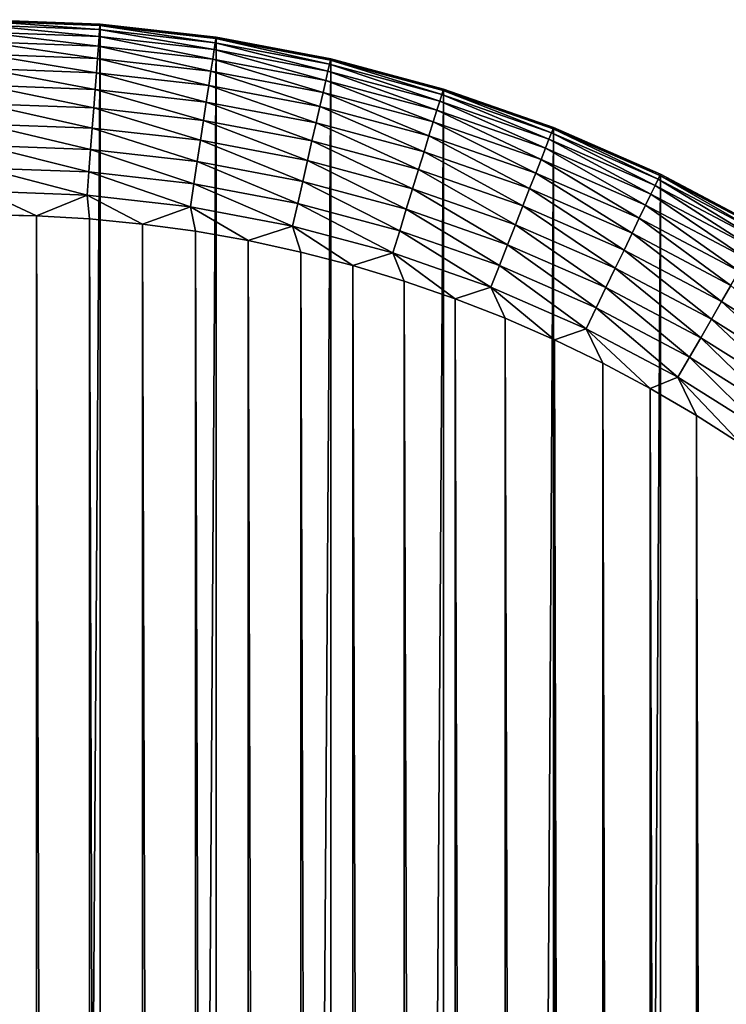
# Model space of a CAD drawing. Header units: metres. Extents: x -24 to 236, y -24 to 24.
# Tile 254 of 256: x 179.59 to 181.4, y 20.98 to 23.5. Entities that reach past the tile are written whole.
import ezdxf

# ---------------------------------------------------------------- set-up
doc = ezdxf.new("R2010")
doc.units = ezdxf.units.M
doc.layers.add('solid_10392024', color=7, linetype='CONTINUOUS')

msp = doc.modelspace()

# ---------------------------------------------------------------- linework, layer by layer
at = {"layer": 'solid_10392024'}
for points in [[(179.798935, 23.488813), (179.5, -23.5), (179.5, 23.5)], [(179.79892, 23.488815, 3.5), (179.798935, 23.488813), (179.5, 23.5)], [(179.79892, 23.488815, 3.5), (179.5, 23.5), (179.5, 23.5, 3.5)], [(179.79866, 23.48526, 3.559608), (179.79892, 23.488815, 3.5), (179.5, 23.5, 3.5)], [(179.79866, 23.48526, 3.559608), (179.5, 23.5, 3.5), (179.5, 23.496433, 3.559608)], [(179.79866, 23.48526, 3.559608), (179.5, 23.496433, 3.559608), (179.797852, 23.47447, 3.619071)], [(179.797852, 23.47447, 3.619071), (179.5, 23.496433, 3.559608), (179.5, 23.485615, 3.619071)], [(179.798935, 23.488813), (179.798935, -23.488813), (179.5, -23.5)], [(179.797852, 23.47447, 3.619071), (179.5, 23.485615, 3.619071), (179.796509, 23.456606, 3.676794)], [(179.796509, 23.456606, 3.676794), (179.5, 23.485615, 3.619071), (179.5, 23.467701, 3.676794)], [(179.79866, 23.48526, 3.559608), (179.797852, 23.47447, 3.619071), (180.094025, 23.441099, 3.619071)], [(180.095642, 23.451797, 3.559608), (179.79892, 23.488815, 3.5), (179.79866, 23.48526, 3.559608)], [(180.095642, 23.451797, 3.559608), (179.79866, 23.48526, 3.559608), (180.094025, 23.441099, 3.619071)], [(179.79892, 23.488815, 3.5), (180.096176, 23.455324, 3.5), (179.798935, 23.488813)], [(180.095642, 23.451797, 3.559608), (180.096176, 23.455324, 3.5), (179.79892, 23.488815, 3.5)], [(179.798935, 23.488813), (180.096283, 23.455299), (179.798935, -23.488813)], [(180.096176, 23.455324, 3.5), (180.096283, 23.455299), (179.798935, 23.488813)], [(179.794662, 23.431927, 3.731934), (179.5, 23.467701, 3.676794), (179.5, 23.442953, 3.731934)], [(179.796509, 23.456606, 3.676794), (179.5, 23.467701, 3.676794), (179.794662, 23.431927, 3.731934)], [(179.796509, 23.456606, 3.676794), (179.794662, 23.431927, 3.731934), (180.087662, 23.398912, 3.731934)], [(179.797852, 23.47447, 3.619071), (179.796509, 23.456606, 3.676794), (180.091354, 23.423386, 3.676794)], [(180.091354, 23.423386, 3.676794), (179.796509, 23.456606, 3.676794), (180.087662, 23.398912, 3.731934)], [(180.094025, 23.441099, 3.619071), (179.797852, 23.47447, 3.619071), (180.091354, 23.423386, 3.676794)], [(180.096283, 23.455299), (180.096283, -23.455299), (179.798935, -23.488813)], [(180.095642, 23.451797, 3.559608), (180.094025, 23.441099, 3.619071), (180.386887, 23.385687, 3.619071)], [(180.389297, 23.396235, 3.559608), (180.096176, 23.455324, 3.5), (180.095642, 23.451797, 3.559608)], [(180.389297, 23.396235, 3.559608), (180.095642, 23.451797, 3.559608), (180.386887, 23.385687, 3.619071)], [(180.096176, 23.455324, 3.5), (180.390091, 23.399712, 3.5), (180.096283, 23.455299)], [(180.389297, 23.396235, 3.559608), (180.390091, 23.399712, 3.5), (180.096176, 23.455324, 3.5)], [(180.096283, 23.455299), (180.390076, 23.399714), (180.096283, -23.455299)], [(180.390091, 23.399712, 3.5), (180.390076, 23.399714), (180.096283, 23.455299)], [(179.792328, 23.400793, 3.783684), (179.5, 23.442953, 3.731934), (179.5, 23.411732, 3.783684)], [(179.794662, 23.431927, 3.731934), (179.5, 23.442953, 3.731934), (179.792328, 23.400793, 3.783684)], [(179.794662, 23.431927, 3.731934), (179.792328, 23.400793, 3.783684), (180.083008, 23.368042, 3.783684)], [(180.087662, 23.398912, 3.731934), (179.794662, 23.431927, 3.731934), (180.083008, 23.368042, 3.783684)], [(180.094025, 23.441099, 3.619071), (180.091354, 23.423386, 3.676794), (180.382904, 23.368221, 3.676794)], [(180.386887, 23.385687, 3.619071), (180.094025, 23.441099, 3.619071), (180.382904, 23.368221, 3.676794)], [(179.789536, 23.363663, 3.83129), (179.5, 23.411732, 3.783684), (179.5, 23.374496, 3.83129)], [(179.792328, 23.400793, 3.783684), (179.5, 23.411732, 3.783684), (179.789536, 23.363663, 3.83129)], [(179.792328, 23.400793, 3.783684), (179.789536, 23.363663, 3.83129), (180.077469, 23.331221, 3.83129)], [(180.083008, 23.368042, 3.783684), (179.792328, 23.400793, 3.783684), (180.077469, 23.331221, 3.83129)], [(180.091354, 23.423386, 3.676794), (180.087662, 23.398912, 3.731934), (180.377396, 23.344095, 3.731934)], [(180.382904, 23.368221, 3.676794), (180.091354, 23.423386, 3.676794), (180.377396, 23.344095, 3.731934)], [(180.390076, 23.399714), (180.390076, -23.399714), (180.096283, -23.455299)], [(180.677963, 23.318884, 3.559608), (180.390091, 23.399712, 3.5), (180.389297, 23.396235, 3.559608)], [(180.390076, 23.399714), (180.679001, 23.322287), (180.390076, -23.399714)], [(180.679016, 23.32229, 3.5), (180.679001, 23.322287), (180.390076, 23.399714)], [(180.390091, 23.399712, 3.5), (180.679016, 23.32229, 3.5), (180.390076, 23.399714)], [(180.677963, 23.318884, 3.559608), (180.679016, 23.32229, 3.5), (180.390091, 23.399712, 3.5)], [(179.786346, 23.321074, 3.874055), (179.5, 23.374496, 3.83129), (179.5, 23.331787, 3.874055)], [(179.789536, 23.363663, 3.83129), (179.5, 23.374496, 3.83129), (179.786346, 23.321074, 3.874055)], [(180.087662, 23.398912, 3.731934), (180.083008, 23.368042, 3.783684), (180.370438, 23.313656, 3.783684)], [(180.377396, 23.344095, 3.731934), (180.087662, 23.398912, 3.731934), (180.370438, 23.313656, 3.783684)], [(180.386887, 23.385687, 3.619071), (180.382904, 23.368221, 3.676794), (180.669495, 23.291428, 3.676794)], [(180.389297, 23.396235, 3.559608), (180.386887, 23.385687, 3.619071), (180.674774, 23.308546, 3.619071)], [(180.674774, 23.308546, 3.619071), (180.386887, 23.385687, 3.619071), (180.669495, 23.291428, 3.676794)], [(180.677963, 23.318884, 3.559608), (180.389297, 23.396235, 3.559608), (180.674774, 23.308546, 3.619071)], [(179.789536, 23.363663, 3.83129), (179.786346, 23.321074, 3.874055), (180.071091, 23.28899, 3.874055)], [(180.077469, 23.331221, 3.83129), (179.789536, 23.363663, 3.83129), (180.071091, 23.28899, 3.874055)], [(180.083008, 23.368042, 3.783684), (180.077469, 23.331221, 3.83129), (180.362152, 23.277353, 3.83129)], [(180.370438, 23.313656, 3.783684), (180.083008, 23.368042, 3.783684), (180.362152, 23.277353, 3.83129)], [(180.382904, 23.368221, 3.676794), (180.377396, 23.344095, 3.731934), (180.662201, 23.267778, 3.731934)], [(180.669495, 23.291428, 3.676794), (180.382904, 23.368221, 3.676794), (180.662201, 23.267778, 3.731934)], [(179.782791, 23.273649, 3.911355), (179.5, 23.331787, 3.874055), (179.5, 23.284231, 3.911355)], [(179.786346, 23.321074, 3.874055), (179.5, 23.331787, 3.874055), (179.782791, 23.273649, 3.911355)], [(180.077469, 23.331221, 3.83129), (180.071091, 23.28899, 3.874055), (180.352646, 23.235716, 3.874055)], [(180.362152, 23.277353, 3.83129), (180.077469, 23.331221, 3.83129), (180.352646, 23.235716, 3.874055)], [(180.377396, 23.344095, 3.731934), (180.370438, 23.313656, 3.783684), (180.653, 23.237946, 3.783684)], [(180.662201, 23.267778, 3.731934), (180.377396, 23.344095, 3.731934), (180.653, 23.237946, 3.783684)], [(179.786346, 23.321074, 3.874055), (179.782791, 23.273649, 3.911355), (180.064011, 23.241964, 3.911355)], [(180.071091, 23.28899, 3.874055), (179.786346, 23.321074, 3.874055), (180.064011, 23.241964, 3.911355)], [(180.370438, 23.313656, 3.783684), (180.362152, 23.277353, 3.83129), (180.642029, 23.202362, 3.83129)], [(180.653, 23.237946, 3.783684), (180.370438, 23.313656, 3.783684), (180.642029, 23.202362, 3.83129)], [(180.679001, 23.322287), (180.679001, -23.322287), (180.390076, -23.399714)], [(180.674774, 23.308546, 3.619071), (180.669495, 23.291428, 3.676794), (180.94957, 23.193428, 3.676794)], [(180.677963, 23.318884, 3.559608), (180.674774, 23.308546, 3.619071), (180.956116, 23.210104, 3.619071)], [(180.956116, 23.210104, 3.619071), (180.674774, 23.308546, 3.619071), (180.94957, 23.193428, 3.676794)], [(180.960068, 23.220175, 3.559608), (180.679016, 23.32229, 3.5), (180.677963, 23.318884, 3.559608)], [(180.960068, 23.220175, 3.559608), (180.677963, 23.318884, 3.559608), (180.956116, 23.210104, 3.619071)], [(180.679016, 23.32229, 3.5), (180.961365, 23.223495, 3.5), (180.679001, 23.322287)], [(180.679001, 23.322287), (180.961395, 23.223484), (180.679001, -23.322287)], [(180.961365, 23.223495, 3.5), (180.961395, 23.223484), (180.679001, 23.322287)], [(180.960068, 23.220175, 3.559608), (180.961365, 23.223495, 3.5), (180.679016, 23.32229, 3.5)], [(179.778931, 23.222086, 3.942644), (179.5, 23.284231, 3.911355), (179.5, 23.232523, 3.942644)], [(179.782791, 23.273649, 3.911355), (179.5, 23.284231, 3.911355), (179.778931, 23.222086, 3.942644)], [(179.782791, 23.273649, 3.911355), (179.778931, 23.222086, 3.942644), (180.056305, 23.190832, 3.942644)], [(180.064011, 23.241964, 3.911355), (179.782791, 23.273649, 3.911355), (180.056305, 23.190832, 3.942644)], [(180.071091, 23.28899, 3.874055), (180.064011, 23.241964, 3.911355), (180.342072, 23.189352, 3.911355)], [(180.352646, 23.235716, 3.874055), (180.071091, 23.28899, 3.874055), (180.342072, 23.189352, 3.911355)], [(180.362152, 23.277353, 3.83129), (180.352646, 23.235716, 3.874055), (180.62944, 23.161552, 3.874055)], [(180.642029, 23.202362, 3.83129), (180.362152, 23.277353, 3.83129), (180.62944, 23.161552, 3.874055)], [(180.669495, 23.291428, 3.676794), (180.662201, 23.267778, 3.731934), (180.940521, 23.170391, 3.731934)], [(180.94957, 23.193428, 3.676794), (180.669495, 23.291428, 3.676794), (180.940521, 23.170391, 3.731934)], [(180.662201, 23.267778, 3.731934), (180.653, 23.237946, 3.783684), (180.929123, 23.141329, 3.783684)], [(180.940521, 23.170391, 3.731934), (180.662201, 23.267778, 3.731934), (180.929123, 23.141329, 3.783684)], [(179.774811, 23.167133, 3.967465), (179.5, 23.232523, 3.942644), (179.5, 23.177416, 3.967465)], [(179.778931, 23.222086, 3.942644), (179.5, 23.232523, 3.942644), (179.774811, 23.167133, 3.967465)], [(180.064011, 23.241964, 3.911355), (180.056305, 23.190832, 3.942644), (180.330566, 23.138941, 3.942644)], [(180.342072, 23.189352, 3.911355), (180.064011, 23.241964, 3.911355), (180.330566, 23.138941, 3.942644)], [(180.352646, 23.235716, 3.874055), (180.342072, 23.189352, 3.911355), (180.615417, 23.116108, 3.911355)], [(180.62944, 23.161552, 3.874055), (180.352646, 23.235716, 3.874055), (180.615417, 23.116108, 3.911355)], [(180.653, 23.237946, 3.783684), (180.642029, 23.202362, 3.83129), (180.915512, 23.106667, 3.83129)], [(180.929123, 23.141329, 3.783684), (180.653, 23.237946, 3.783684), (180.915512, 23.106667, 3.83129)], [(180.961395, 23.223484), (180.961395, -23.223484), (180.679001, -23.322287)], [(181.233994, 23.100662, 3.559608), (180.961365, 23.223495, 3.5), (180.960068, 23.220175, 3.559608)], [(180.961365, 23.223495, 3.5), (181.235535, 23.103876, 3.5), (180.961395, 23.223484)], [(181.233994, 23.100662, 3.559608), (181.235535, 23.103876, 3.5), (180.961365, 23.223495, 3.5)], [(180.961395, 23.223484), (181.235397, 23.103937), (180.961395, -23.223484)], [(181.235535, 23.103876, 3.5), (181.235397, 23.103937), (180.961395, 23.223484)], [(179.778931, 23.222086, 3.942644), (179.774811, 23.167133, 3.967465), (180.048096, 23.136341, 3.967465)], [(180.056305, 23.190832, 3.942644), (179.778931, 23.222086, 3.942644), (180.048096, 23.136341, 3.967465)], [(180.642029, 23.202362, 3.83129), (180.62944, 23.161552, 3.874055), (180.899902, 23.06691, 3.874055)], [(180.915512, 23.106667, 3.83129), (180.642029, 23.202362, 3.83129), (180.899902, 23.06691, 3.874055)], [(180.956116, 23.210104, 3.619071), (180.94957, 23.193428, 3.676794), (181.221527, 23.074776, 3.676794)], [(180.960068, 23.220175, 3.559608), (180.956116, 23.210104, 3.619071), (181.229294, 23.090916, 3.619071)], [(181.229294, 23.090916, 3.619071), (180.956116, 23.210104, 3.619071), (181.221527, 23.074776, 3.676794)], [(181.233994, 23.100662, 3.559608), (180.960068, 23.220175, 3.559608), (181.229294, 23.090916, 3.619071)], [(179.770508, 23.109594, 3.985456), (179.5, 23.177416, 3.967465), (179.5, 23.119717, 3.985456)], [(179.774811, 23.167133, 3.967465), (179.5, 23.177416, 3.967465), (179.770508, 23.109594, 3.985456)], [(180.056305, 23.190832, 3.942644), (180.048096, 23.136341, 3.967465), (180.318298, 23.085215, 3.967465)], [(180.330566, 23.138941, 3.942644), (180.056305, 23.190832, 3.942644), (180.318298, 23.085215, 3.967465)], [(180.342072, 23.189352, 3.911355), (180.330566, 23.138941, 3.942644), (180.600174, 23.066696, 3.942644)], [(180.615417, 23.116108, 3.911355), (180.342072, 23.189352, 3.911355), (180.600174, 23.066696, 3.942644)], [(180.94957, 23.193428, 3.676794), (180.940521, 23.170391, 3.731934), (181.210785, 23.052477, 3.731934)], [(181.221527, 23.074776, 3.676794), (180.94957, 23.193428, 3.676794), (181.210785, 23.052477, 3.731934)], [(179.774811, 23.167133, 3.967465), (179.770508, 23.109594, 3.985456), (180.03949, 23.079287, 3.985456)], [(180.048096, 23.136341, 3.967465), (179.774811, 23.167133, 3.967465), (180.03949, 23.079287, 3.985456)], [(180.62944, 23.161552, 3.874055), (180.615417, 23.116108, 3.911355), (180.882538, 23.022642, 3.911355)], [(180.899902, 23.06691, 3.874055), (180.62944, 23.161552, 3.874055), (180.882538, 23.022642, 3.911355)], [(180.940521, 23.170391, 3.731934), (180.929123, 23.141329, 3.783684), (181.197235, 23.024349, 3.783684)], [(181.210785, 23.052477, 3.731934), (180.940521, 23.170391, 3.731934), (181.197235, 23.024349, 3.783684)], [(180.048096, 23.136341, 3.967465), (180.03949, 23.079287, 3.985456), (180.305466, 23.028963, 3.985456)], [(180.318298, 23.085215, 3.967465), (180.048096, 23.136341, 3.967465), (180.305466, 23.028963, 3.985456)], [(180.330566, 23.138941, 3.942644), (180.318298, 23.085215, 3.967465), (180.583939, 23.014038, 3.967465)], [(180.600174, 23.066696, 3.942644), (180.330566, 23.138941, 3.942644), (180.583939, 23.014038, 3.967465)], [(180.929123, 23.141329, 3.783684), (180.915512, 23.106667, 3.83129), (181.181076, 22.990801, 3.83129)], [(181.197235, 23.024349, 3.783684), (180.929123, 23.141329, 3.783684), (181.181076, 22.990801, 3.83129)], [(179.766052, 23.050314, 3.996354), (179.5, 23.119717, 3.985456), (179.5, 23.060268, 3.996354)], [(179.770508, 23.109594, 3.985456), (179.5, 23.119717, 3.985456), (179.766052, 23.050314, 3.996354)], [(179.770508, 23.109594, 3.985456), (179.766052, 23.050314, 3.996354), (180.030624, 23.020504, 3.996354)], [(180.03949, 23.079287, 3.985456), (179.770508, 23.109594, 3.985456), (180.030624, 23.020504, 3.996354)], [(180.615417, 23.116108, 3.911355), (180.600174, 23.066696, 3.942644), (180.863647, 22.974506, 3.942644)], [(180.882538, 23.022642, 3.911355), (180.615417, 23.116108, 3.911355), (180.863647, 22.974506, 3.942644)], [(180.915512, 23.106667, 3.83129), (180.899902, 23.06691, 3.874055), (181.162552, 22.952322, 3.874055)], [(181.181076, 22.990801, 3.83129), (180.915512, 23.106667, 3.83129), (181.162552, 22.952322, 3.874055)], [(181.235397, 23.103937), (181.235397, -23.103937), (180.961395, -23.223484)], [(181.233994, 23.100662, 3.559608), (181.229294, 23.090916, 3.619071), (181.492813, 22.951645, 3.619071)], [(181.498215, 22.961014, 3.559608), (181.235535, 23.103876, 3.5), (181.233994, 23.100662, 3.559608)], [(181.498215, 22.961014, 3.559608), (181.233994, 23.100662, 3.559608), (181.492813, 22.951645, 3.619071)], [(181.235397, 23.103937), (181.500076, 22.964054), (181.235397, -23.103937)], [(181.5, 22.964102, 3.5), (181.500076, 22.964054), (181.235397, 23.103937)], [(181.235535, 23.103876, 3.5), (181.5, 22.964102, 3.5), (181.235397, 23.103937)], [(181.498215, 22.961014, 3.559608), (181.5, 22.964102, 3.5), (181.235535, 23.103876, 3.5)], [(180.03949, 23.079287, 3.985456), (180.030624, 23.020504, 3.996354), (180.292236, 22.971004, 3.996354)], [(180.305466, 23.028963, 3.985456), (180.03949, 23.079287, 3.985456), (180.292236, 22.971004, 3.996354)], [(180.318298, 23.085215, 3.967465), (180.305466, 23.028963, 3.985456), (180.566925, 22.958902, 3.985456)], [(180.583939, 23.014038, 3.967465), (180.318298, 23.085215, 3.967465), (180.566925, 22.958902, 3.985456)], [(181.221527, 23.074776, 3.676794), (181.210785, 23.052477, 3.731934), (181.471481, 22.914698, 3.731934)], [(181.229294, 23.090916, 3.619071), (181.221527, 23.074776, 3.676794), (181.483856, 22.936129, 3.676794)], [(181.483856, 22.936129, 3.676794), (181.221527, 23.074776, 3.676794), (181.471481, 22.914698, 3.731934)], [(181.492813, 22.951645, 3.619071), (181.229294, 23.090916, 3.619071), (181.483856, 22.936129, 3.676794)], [(179.5, 23.060268, 3.996354), (179.5, 23, 4), (179.636032, 22.997387, 4)], [(179.766052, 23.050314, 3.996354), (179.5, 23.060268, 3.996354), (179.636032, 22.997387, 4)], [(179.766052, 23.050314, 3.996354), (179.636032, 22.997387, 4), (179.771973, 22.989431, 4)], [(179.766052, 23.050314, 3.996354), (179.771973, 22.989431, 4), (179.907913, 22.976131, 4)], [(180.030624, 23.020504, 3.996354), (179.766052, 23.050314, 3.996354), (179.907913, 22.976131, 4)], [(180.600174, 23.066696, 3.942644), (180.583939, 23.014038, 3.967465), (180.843506, 22.92321, 3.967465)], [(180.863647, 22.974506, 3.942644), (180.600174, 23.066696, 3.942644), (180.843506, 22.92321, 3.967465)], [(180.899902, 23.06691, 3.874055), (180.882538, 23.022642, 3.911355), (181.141922, 22.909475, 3.911355)], [(181.162552, 22.952322, 3.874055), (180.899902, 23.06691, 3.874055), (181.141922, 22.909475, 3.911355)], [(181.210785, 23.052477, 3.731934), (181.197235, 23.024349, 3.783684), (181.455872, 22.887659, 3.783684)], [(181.471481, 22.914698, 3.731934), (181.210785, 23.052477, 3.731934), (181.455872, 22.887659, 3.783684)], [(180.305466, 23.028963, 3.985456), (180.292236, 22.971004, 3.996354), (180.549408, 22.902096, 3.996354)], [(180.566925, 22.958902, 3.985456), (180.305466, 23.028963, 3.985456), (180.549408, 22.902096, 3.996354)], [(180.882538, 23.022642, 3.911355), (180.863647, 22.974506, 3.942644), (181.119476, 22.862886, 3.942644)], [(181.141922, 22.909475, 3.911355), (180.882538, 23.022642, 3.911355), (181.119476, 22.862886, 3.942644)], [(181.197235, 23.024349, 3.783684), (181.181076, 22.990801, 3.83129), (181.437241, 22.855412, 3.83129)], [(181.455872, 22.887659, 3.783684), (181.197235, 23.024349, 3.783684), (181.437241, 22.855412, 3.83129)], [(179.636032, -22.997387, 4), (179.636032, 22.997387, 4), (179.5, 23, 4)], [(179.550003, 0, 4), (179.636032, -22.997387, 4), (179.5, 23, 4)], [(179.771973, -22.989431, 4), (179.771973, 22.989431, 4), (179.636032, 22.997387, 4)], [(179.636032, -22.997387, 4), (179.771973, -22.989431, 4), (179.636032, 22.997387, 4)], [(180.030624, 23.020504, 3.996354), (179.907913, 22.976131, 4), (180.043823, 22.957489, 4)], [(180.030624, 23.020504, 3.996354), (180.043823, 22.957489, 4), (180.17897, 22.933502, 4)], [(180.292236, 22.971004, 3.996354), (180.030624, 23.020504, 3.996354), (180.17897, 22.933502, 4)], [(180.583939, 23.014038, 3.967465), (180.566925, 22.958902, 3.985456), (180.822433, 22.869499, 3.985456)], [(180.843506, 22.92321, 3.967465), (180.583939, 23.014038, 3.967465), (180.822433, 22.869499, 3.985456)], [(179.907913, -22.976131, 4), (179.907913, 22.976131, 4), (179.771973, 22.989431, 4)], [(179.771973, -22.989431, 4), (179.907913, -22.976131, 4), (179.771973, 22.989431, 4)], [(180.043823, -22.957489, 4), (180.043823, 22.957489, 4), (179.907913, 22.976131, 4)], [(179.907913, -22.976131, 4), (180.043823, -22.957489, 4), (179.907913, 22.976131, 4)], [(180.292236, 22.971004, 3.996354), (180.17897, 22.933502, 4), (180.313461, 22.904144, 4)], [(180.292236, 22.971004, 3.996354), (180.313461, 22.904144, 4), (180.446777, 22.869513, 4)], [(180.549408, 22.902096, 3.996354), (180.292236, 22.971004, 3.996354), (180.446777, 22.869513, 4)], [(180.863647, 22.974506, 3.942644), (180.843506, 22.92321, 3.967465), (181.095566, 22.813236, 3.967465)], [(181.119476, 22.862886, 3.942644), (180.863647, 22.974506, 3.942644), (181.095566, 22.813236, 3.967465)], [(181.181076, 22.990801, 3.83129), (181.162552, 22.952322, 3.874055), (181.415894, 22.818426, 3.874055)], [(181.437241, 22.855412, 3.83129), (181.181076, 22.990801, 3.83129), (181.415894, 22.818426, 3.874055)], [(180.17897, -22.933502, 4), (180.17897, 22.933502, 4), (180.043823, 22.957489, 4)], [(180.043823, -22.957489, 4), (180.17897, -22.933502, 4), (180.043823, 22.957489, 4)], [(180.566925, 22.958902, 3.985456), (180.549408, 22.902096, 3.996354), (180.800705, 22.814159, 3.996354)], [(180.822433, 22.869499, 3.985456), (180.566925, 22.958902, 3.985456), (180.800705, 22.814159, 3.996354)], [(181.162552, 22.952322, 3.874055), (181.141922, 22.909475, 3.911355), (181.39212, 22.777241, 3.911355)], [(181.415894, 22.818426, 3.874055), (181.162552, 22.952322, 3.874055), (181.39212, 22.777241, 3.911355)], [(181.500076, 22.964054), (181.500076, -22.964054), (181.235397, -23.103937)], [(180.313461, -22.904144, 4), (180.313461, 22.904144, 4), (180.17897, 22.933502, 4)], [(180.17897, -22.933502, 4), (180.313461, -22.904144, 4), (180.17897, 22.933502, 4)], [(180.843506, 22.92321, 3.967465), (180.822433, 22.869499, 3.985456), (181.070541, 22.761251, 3.985456)], [(181.095566, 22.813236, 3.967465), (180.843506, 22.92321, 3.967465), (181.070541, 22.761251, 3.985456)], [(180.446777, -22.869513, 4), (180.446777, 22.869513, 4), (180.313461, 22.904144, 4)], [(180.313461, -22.904144, 4), (180.446777, -22.869513, 4), (180.313461, 22.904144, 4)], [(180.549408, 22.902096, 3.996354), (180.446777, 22.869513, 4), (180.578659, 22.829626, 4)], [(180.549408, 22.902096, 3.996354), (180.578659, 22.829626, 4), (180.709015, 22.784544, 4)], [(180.800705, 22.814159, 3.996354), (180.549408, 22.902096, 3.996354), (180.709015, 22.784544, 4)], [(181.141922, 22.909475, 3.911355), (181.119476, 22.862886, 3.942644), (181.366257, 22.732458, 3.942644)], [(181.39212, 22.777241, 3.911355), (181.141922, 22.909475, 3.911355), (181.366257, 22.732458, 3.942644)], [(180.578659, -22.829626, 4), (180.578659, 22.829626, 4), (180.446777, 22.869513, 4)], [(180.446777, -22.869513, 4), (180.578659, -22.829626, 4), (180.446777, 22.869513, 4)], [(180.822433, 22.869499, 3.985456), (180.800705, 22.814159, 3.996354), (181.044739, 22.707691, 3.996354)], [(181.070541, 22.761251, 3.985456), (180.822433, 22.869499, 3.985456), (181.044739, 22.707691, 3.996354)], [(181.119476, 22.862886, 3.942644), (181.095566, 22.813236, 3.967465), (181.338715, 22.684734, 3.967465)], [(181.366257, 22.732458, 3.942644), (181.119476, 22.862886, 3.942644), (181.338715, 22.684734, 3.967465)], [(180.709015, -22.784544, 4), (180.709015, 22.784544, 4), (180.578659, 22.829626, 4)], [(180.578659, -22.829626, 4), (180.709015, -22.784544, 4), (180.578659, 22.829626, 4)], [(180.800705, 22.814159, 3.996354), (180.709015, 22.784544, 4), (180.83728, 22.734451, 4)], [(180.800705, 22.814159, 3.996354), (180.83728, 22.734451, 4), (180.963547, 22.679306, 4)], [(181.044739, 22.707691, 3.996354), (180.800705, 22.814159, 3.996354), (180.963547, 22.679306, 4)], [(181.095566, 22.813236, 3.967465), (181.070541, 22.761251, 3.985456), (181.30986, 22.634766, 3.985456)], [(181.338715, 22.684734, 3.967465), (181.095566, 22.813236, 3.967465), (181.30986, 22.634766, 3.985456)], [(181.415894, 22.818426, 3.874055), (181.39212, 22.777241, 3.911355), (181.631729, 22.626678, 3.911355)], [(180.83728, -22.734451, 4), (180.83728, 22.734451, 4), (180.709015, 22.784544, 4)], [(180.709015, -22.784544, 4), (180.83728, -22.734451, 4), (180.709015, 22.784544, 4)], [(181.39212, 22.777241, 3.911355), (181.366257, 22.732458, 3.942644), (181.6026, 22.583954, 3.942644)], [(181.631729, 22.626678, 3.911355), (181.39212, 22.777241, 3.911355), (181.6026, 22.583954, 3.942644)], [(181.070541, 22.761251, 3.985456), (181.044739, 22.707691, 3.996354), (181.280136, 22.583282, 3.996354)], [(181.30986, 22.634766, 3.985456), (181.070541, 22.761251, 3.985456), (181.280136, 22.583282, 3.996354)], [(180.963547, -22.679306, 4), (180.963547, 22.679306, 4), (180.83728, 22.734451, 4)], [(180.83728, -22.734451, 4), (180.963547, -22.679306, 4), (180.83728, 22.734451, 4)], [(181.366257, 22.732458, 3.942644), (181.338715, 22.684734, 3.967465), (181.571564, 22.538424, 3.967465)], [(181.6026, 22.583954, 3.942644), (181.366257, 22.732458, 3.942644), (181.571564, 22.538424, 3.967465)], [(181.044739, 22.707691, 3.996354), (180.963547, 22.679306, 4), (181.087372, 22.619331, 4)], [(181.044739, 22.707691, 3.996354), (181.087372, 22.619331, 4), (181.208786, 22.554514, 4)], [(181.280136, 22.583282, 3.996354), (181.044739, 22.707691, 3.996354), (181.208786, 22.554514, 4)], [(181.087372, -22.619331, 4), (181.087372, 22.619331, 4), (180.963547, 22.679306, 4)], [(180.963547, -22.679306, 4), (181.087372, -22.619331, 4), (180.963547, 22.679306, 4)], [(181.338715, 22.684734, 3.967465), (181.30986, 22.634766, 3.985456), (181.539063, 22.490749, 3.985456)], [(181.571564, 22.538424, 3.967465), (181.338715, 22.684734, 3.967465), (181.539063, 22.490749, 3.985456)], [(181.208786, -22.554514, 4), (181.208786, 22.554514, 4), (181.087372, 22.619331, 4)], [(181.087372, -22.619331, 4), (181.208786, -22.554514, 4), (181.087372, 22.619331, 4)], [(181.30986, 22.634766, 3.985456), (181.280136, 22.583282, 3.996354), (181.505569, 22.441631, 3.996354)], [(181.539063, 22.490749, 3.985456), (181.30986, 22.634766, 3.985456), (181.505569, 22.441631, 3.996354)], [(181.280136, 22.583282, 3.996354), (181.208786, 22.554514, 4), (181.327515, 22.484997, 4)], [(181.280136, 22.583282, 3.996354), (181.327515, 22.484997, 4), (181.44339, 22.410873, 4)], [(181.505569, 22.441631, 3.996354), (181.280136, 22.583282, 3.996354), (181.44339, 22.410873, 4)], [(181.327515, -22.484995, 4), (181.327515, 22.484997, 4), (181.208786, 22.554514, 4)], [(181.208786, -22.554514, 4), (181.327515, -22.484995, 4), (181.208786, 22.554514, 4)], [(181.44339, -22.410873, 4), (181.44339, 22.410873, 4), (181.327515, 22.484997, 4)], [(181.327515, -22.484995, 4), (181.44339, -22.410873, 4), (181.327515, 22.484997, 4)]]:
    msp.add_3dface(points, dxfattribs=at)

doc.saveas('drawing.dxf')
